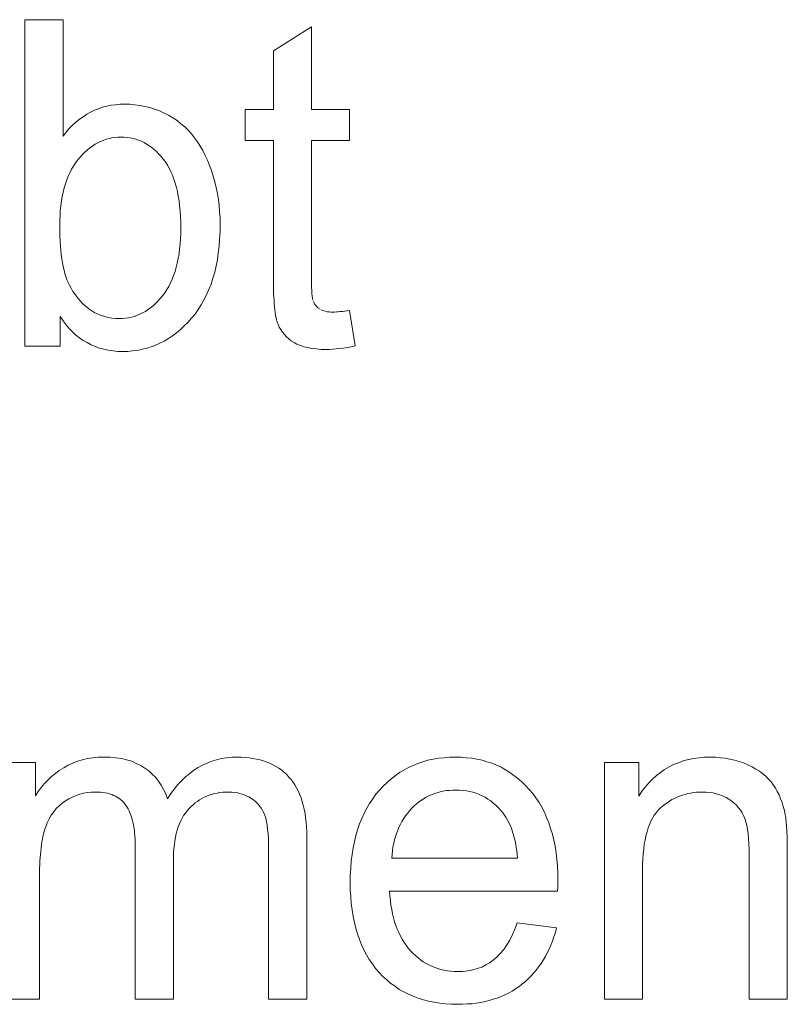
# Model space of a CAD drawing. Extents: x 1101 to 1942, y 41 to 882.
# Tile 73 of 104: x 1279.79 to 1285.67, y 823.59 to 831.13. Entities that reach past the tile are written whole.
import ezdxf

# ---------------------------------------------------------------- set-up
doc = ezdxf.new("R2010")
doc.units = 0
doc.layers.get('0').update_dxf_attribs({"lineweight": 13})
doc.layers.add('Beschriftung', color=7, linetype='Continuous', lineweight=25)

# ---------------------------------------------------------------- blocks, each defined once
blk = doc.blocks.new('Referenz-A03CP7TX1H', base_point=(1202.2632, 90.1338))
at = {"layer": 'Beschriftung', "color": 0, "lineweight": -2}
for p, q in [((1279.8253, 828.6279), (1279.8253, 831.1278)), ((1279.8253, 831.1278), (1280.1175, 831.1278)), ((1280.1175, 831.1278), (1280.1175, 830.2369)), ((1281.729, 830.8885), (1282.0211, 831.0726)), ((1282.0211, 831.0726), (1282.0211, 830.44)), ((1281.729, 830.44), (1281.729, 830.8885)), ((1280.4199, 830.4572), (1280.4527, 830.4648)), ((1280.4527, 830.4648), (1280.4854, 830.4724)), ((1280.4854, 830.4724), (1280.5197, 830.4761)), ((1280.5197, 830.4761), (1280.554, 830.48)), ((1280.554, 830.48), (1280.59, 830.48)), ((1280.59, 830.48), (1280.6298, 830.48)), ((1280.6298, 830.48), (1280.6685, 830.4757)), ((1280.6685, 830.4757), (1280.7072, 830.4715)), ((1280.7072, 830.4715), (1280.7448, 830.4632)), ((1280.2707, 830.385), (1280.2986, 830.404)), ((1280.2986, 830.404), (1280.3282, 830.4192)), ((1280.3282, 830.4192), (1280.3577, 830.4344)), ((1280.3577, 830.4344), (1280.3888, 830.4458)), ((1280.3888, 830.4458), (1280.4199, 830.4572)), ((1280.7448, 830.4632), (1280.7825, 830.4548)), ((1280.7825, 830.4548), (1280.819, 830.4421)), ((1280.819, 830.4421), (1280.8557, 830.4295)), ((1280.8557, 830.4295), (1280.8912, 830.4126)), ((1280.8912, 830.4126), (1280.9267, 830.3959)), ((1280.9267, 830.3959), (1280.9591, 830.3756)), ((1281.513, 830.2018), (1281.513, 830.44)), ((1281.513, 830.44), (1281.729, 830.44)), ((1282.0211, 830.44), (1282.3134, 830.44)), ((1282.3134, 830.44), (1282.3134, 830.2018)), ((1280.1654, 830.2939), (1280.1901, 830.3204)), ((1280.1901, 830.3204), (1280.2164, 830.3432)), ((1280.2164, 830.3432), (1280.2427, 830.3661)), ((1280.2427, 830.3661), (1280.2707, 830.385)), ((1280.9591, 830.3756), (1280.9915, 830.3553)), ((1280.9915, 830.3553), (1281.0207, 830.3316)), ((1281.0207, 830.3316), (1281.0499, 830.308)), ((1280.1175, 830.2369), (1280.1406, 830.2673)), ((1280.1406, 830.2673), (1280.1654, 830.2939)), ((1281.0499, 830.308), (1281.0759, 830.281)), ((1281.0759, 830.281), (1281.1021, 830.2539)), ((1281.1021, 830.2539), (1281.1249, 830.2234)), ((1280.3632, 830.1738), (1280.3433, 830.1601)), ((1280.3839, 830.1847), (1280.3632, 830.1738)), ((1280.4046, 830.1957), (1280.3839, 830.1847)), ((1280.426, 830.2038), (1280.4046, 830.1957)), ((1280.4475, 830.2121), (1280.426, 830.2038)), ((1280.4699, 830.2175), (1280.4475, 830.2121)), ((1280.4921, 830.223), (1280.4699, 830.2175)), ((1280.5152, 830.2257), (1280.4921, 830.223)), ((1280.5383, 830.2284), (1280.5152, 830.2257)), ((1280.5622, 830.2284), (1280.5383, 830.2284)), ((1280.5859, 830.2284), (1280.5622, 830.2284)), ((1280.6088, 830.2259), (1280.5859, 830.2284)), ((1280.6315, 830.2232), (1280.6088, 830.2259)), ((1280.6536, 830.2179), (1280.6315, 830.2232)), ((1280.6755, 830.2126), (1280.6536, 830.2179)), ((1280.6966, 830.2047), (1280.6755, 830.2126)), ((1280.7177, 830.1968), (1280.6966, 830.2047)), ((1280.7379, 830.1863), (1280.7177, 830.1968)), ((1280.7581, 830.1756), (1280.7379, 830.1863)), ((1280.7775, 830.1625), (1280.7581, 830.1756)), ((1281.1249, 830.2234), (1281.148, 830.193)), ((1281.148, 830.193), (1281.1684, 830.1593)), ((1281.729, 830.2018), (1281.513, 830.2018)), ((1281.729, 829.1582), (1281.729, 830.2018)), ((1282.3134, 830.2018), (1282.0211, 830.2018)), ((1282.0211, 830.2018), (1282.0211, 829.1401)), ((1280.2672, 830.0945), (1280.249, 830.0754)), ((1280.2854, 830.1137), (1280.2672, 830.0945)), ((1280.3045, 830.13), (1280.2854, 830.1137)), ((1280.3234, 830.1465), (1280.3045, 830.13)), ((1280.3433, 830.1601), (1280.3234, 830.1465)), ((1280.7968, 830.1493), (1280.7775, 830.1625)), ((1280.8153, 830.1334), (1280.7968, 830.1493)), ((1280.8338, 830.1176), (1280.8153, 830.1334)), ((1280.8513, 830.0991), (1280.8338, 830.1176)), ((1280.8689, 830.0806), (1280.8513, 830.0991)), ((1281.1684, 830.1593), (1281.1888, 830.1258)), ((1281.1888, 830.1258), (1281.2067, 830.089)), ((1281.2067, 830.089), (1281.2248, 830.0522)), ((1280.2141, 830.0317), (1280.1989, 830.0074)), ((1280.2315, 830.0535), (1280.2141, 830.0317)), ((1280.249, 830.0754), (1280.2315, 830.0535)), ((1280.8857, 830.0595), (1280.8689, 830.0806)), ((1280.9024, 830.0384), (1280.8857, 830.0595)), ((1280.917, 830.0144), (1280.9024, 830.0384)), ((1280.9316, 829.9903), (1280.917, 830.0144)), ((1281.2248, 830.0522), (1281.2402, 830.0123)), ((1281.2402, 830.0123), (1281.2557, 829.9725)), ((1280.1705, 829.9563), (1280.1575, 829.9295)), ((1280.1836, 829.983), (1280.1705, 829.9563)), ((1280.1989, 830.0074), (1280.1836, 829.983)), ((1280.9442, 829.9634), (1280.9316, 829.9903)), ((1280.9567, 829.9365), (1280.9442, 829.9634)), ((1281.2557, 829.9725), (1281.2687, 829.9294)), ((1280.1356, 829.8712), (1280.1269, 829.8396)), ((1280.1466, 829.9004), (1280.1356, 829.8712)), ((1280.1575, 829.9295), (1280.1466, 829.9004)), ((1280.9671, 829.9067), (1280.9567, 829.9365)), ((1280.9776, 829.8768), (1280.9671, 829.9067)), ((1280.986, 829.844), (1280.9776, 829.8768)), ((1281.2687, 829.9294), (1281.2817, 829.8863)), ((1281.2817, 829.8863), (1281.2914, 829.8418)), ((1280.1182, 829.808), (1280.1116, 829.7738)), ((1280.1269, 829.8396), (1280.1182, 829.808)), ((1280.9943, 829.8113), (1280.986, 829.844)), ((1281.0006, 829.7756), (1280.9943, 829.8113)), ((1281.2914, 829.8418), (1281.3012, 829.7973)), ((1281.3012, 829.7973), (1281.3076, 829.7512)), ((1280.1052, 829.7398), (1280.1008, 829.7034)), ((1280.1116, 829.7738), (1280.1052, 829.7398)), ((1281.0068, 829.74), (1281.0006, 829.7756)), ((1281.0111, 829.7015), (1281.0068, 829.74)), ((1281.3076, 829.7512), (1281.3142, 829.7052)), ((1280.0964, 829.6669), (1280.0943, 829.6279)), ((1280.1008, 829.7034), (1280.0964, 829.6669)), ((1281.0153, 829.6629), (1281.0111, 829.7015)), ((1281.0173, 829.6214), (1281.0153, 829.6629)), ((1281.3142, 829.7052), (1281.3174, 829.6577)), ((1281.3174, 829.6577), (1281.3206, 829.6101)), ((1280.0943, 829.6279), (1280.0921, 829.5889)), ((1280.0921, 829.5889), (1280.0921, 829.5475)), ((1281.0194, 829.5799), (1281.0173, 829.6214)), ((1281.0194, 829.5356), (1281.0194, 829.5799)), ((1281.3206, 829.6101), (1281.3206, 829.5611)), ((1281.3206, 829.5611), (1281.3206, 829.503)), ((1280.0921, 829.5475), (1280.0921, 829.5068)), ((1280.0921, 829.5068), (1280.0934, 829.4689)), ((1281.0172, 829.4517), (1281.0194, 829.4923)), ((1281.0194, 829.4923), (1281.0194, 829.5356)), ((1281.3206, 829.503), (1281.3173, 829.4482)), ((1280.0934, 829.4689), (1280.0947, 829.431)), ((1280.0947, 829.431), (1280.0974, 829.3959)), ((1281.0108, 829.3731), (1281.0151, 829.4111)), ((1281.0151, 829.4111), (1281.0172, 829.4517)), ((1281.3173, 829.4482), (1281.3138, 829.3933)), ((1280.0974, 829.3959), (1280.1, 829.3608)), ((1280.1, 829.3608), (1280.1039, 829.3285)), ((1280.9998, 829.2999), (1281.0063, 829.3352)), ((1281.0063, 829.3352), (1281.0108, 829.3731)), ((1281.307, 829.3417), (1281.3001, 829.2901)), ((1281.3138, 829.3933), (1281.307, 829.3417)), ((1280.1039, 829.3285), (1280.1079, 829.2962)), ((1280.1079, 829.2962), (1280.1132, 829.2668)), ((1280.1132, 829.2668), (1280.1184, 829.2374)), ((1280.9845, 829.232), (1280.9932, 829.2646)), ((1280.9932, 829.2646), (1280.9998, 829.2999)), ((1281.3001, 829.2901), (1281.2898, 829.2418)), ((1280.1184, 829.2374), (1280.1251, 829.2107)), ((1280.1251, 829.2107), (1280.1316, 829.1842)), ((1280.1316, 829.1842), (1280.1395, 829.1604)), ((1280.9649, 829.1695), (1280.9758, 829.1994)), ((1280.9758, 829.1994), (1280.9845, 829.232)), ((1281.2795, 829.1936), (1281.2658, 829.1487)), ((1281.2898, 829.2418), (1281.2795, 829.1936)), ((1280.1395, 829.1604), (1280.1474, 829.1366)), ((1280.1474, 829.1366), (1280.1566, 829.1156)), ((1280.1566, 829.1156), (1280.1658, 829.0946)), ((1280.9279, 829.0852), (1280.941, 829.1124)), ((1280.941, 829.1124), (1280.9541, 829.1397)), ((1280.9541, 829.1397), (1280.9649, 829.1695)), ((1281.2658, 829.1487), (1281.2521, 829.1037)), ((1281.729, 829.1236), (1281.729, 829.1582)), ((1281.7296, 829.092), (1281.729, 829.1236)), ((1282.0211, 829.1401), (1282.0211, 829.1073)), ((1280.1658, 829.0946), (1280.1764, 829.0765)), ((1280.1764, 829.0765), (1280.1936, 829.0469)), ((1280.1936, 829.0469), (1280.2124, 829.0209)), ((1280.88, 829.0143), (1280.8974, 829.0361)), ((1280.8974, 829.0361), (1280.9127, 829.0607)), ((1280.9127, 829.0607), (1280.9279, 829.0852)), ((1281.235, 829.0621), (1281.2178, 829.0204)), ((1281.2521, 829.1037), (1281.235, 829.0621)), ((1281.73, 829.0603), (1281.7296, 829.092)), ((1281.7312, 829.0317), (1281.73, 829.0603)), ((1282.0211, 829.1073), (1282.0221, 829.0802)), ((1282.0221, 829.0802), (1282.0231, 829.0532)), ((1282.0231, 829.0532), (1282.025, 829.032)), ((1280.2124, 829.0209), (1280.2311, 828.995)), ((1280.2311, 828.995), (1280.2514, 828.9728)), ((1280.2514, 828.9728), (1280.2716, 828.9505)), ((1280.8261, 828.9541), (1280.8443, 828.9732)), ((1280.8443, 828.9732), (1280.8626, 828.9924)), ((1280.8626, 828.9924), (1280.88, 829.0143)), ((1281.1973, 828.982), (1281.1767, 828.9436)), ((1281.2178, 829.0204), (1281.1973, 828.982)), ((1281.7323, 829.0031), (1281.7312, 829.0317)), ((1281.734, 828.9774), (1281.7323, 829.0031)), ((1281.7357, 828.9518), (1281.734, 828.9774)), ((1282.025, 829.032), (1282.0269, 829.0109)), ((1282.0269, 829.0109), (1282.0297, 828.9956)), ((1282.0297, 828.9956), (1282.0327, 828.9803)), ((1282.0365, 828.9709), (1282.0441, 828.9521)), ((1280.2716, 828.9505), (1280.2935, 828.9321)), ((1280.2935, 828.9321), (1280.3152, 828.9135)), ((1280.3152, 828.9135), (1280.3385, 828.8987)), ((1280.3385, 828.8987), (1280.3618, 828.8838)), ((1280.3618, 828.8838), (1280.3866, 828.8727)), ((1280.7069, 828.8722), (1280.7276, 828.8831)), ((1280.7276, 828.8831), (1280.7483, 828.894)), ((1280.7483, 828.894), (1280.7681, 828.9077)), ((1280.7681, 828.9077), (1280.788, 828.9214)), ((1280.788, 828.9214), (1280.807, 828.9377)), ((1280.807, 828.9377), (1280.8261, 828.9541)), ((1281.1528, 828.9086), (1281.1288, 828.8736)), ((1281.1767, 828.9436), (1281.1528, 828.9086)), ((1281.7379, 828.9291), (1281.7357, 828.9518)), ((1281.7401, 828.9064), (1281.7379, 828.9291)), ((1281.7429, 828.8866), (1281.7401, 828.9064)), ((1281.7457, 828.867), (1281.7429, 828.8866)), ((1282.0441, 828.9521), (1282.0566, 828.9372)), ((1282.0566, 828.9372), (1282.0692, 828.9223)), ((1282.0692, 828.9223), (1282.0865, 828.9111)), ((1282.0952, 828.9056), (1282.1058, 828.9014)), ((1282.1058, 828.9014), (1282.1163, 828.8972)), ((1282.1163, 828.8972), (1282.1287, 828.8945)), ((1282.1287, 828.8945), (1282.1411, 828.8916)), ((1282.1411, 828.8916), (1282.1554, 828.8903)), ((1282.1554, 828.8903), (1282.1696, 828.8889)), ((1282.1696, 828.8889), (1282.1858, 828.8889)), ((1282.1858, 828.8889), (1282.1979, 828.8889)), ((1282.1979, 828.8889), (1282.2119, 828.8897)), ((1282.2119, 828.8897), (1282.226, 828.8905)), ((1282.226, 828.8905), (1282.242, 828.8921)), ((1282.242, 828.8921), (1282.2578, 828.8936)), ((1282.2578, 828.8936), (1282.2757, 828.896)), ((1282.2757, 828.896), (1282.2935, 828.8983)), ((1282.2935, 828.8983), (1282.3134, 828.9015)), ((1282.3134, 828.9015), (1282.355, 828.6303)), ((1280.1174, 828.8213), (1280.0957, 828.8547)), ((1280.0957, 828.8547), (1280.0957, 828.6279)), ((1280.1412, 828.7922), (1280.1174, 828.8213)), ((1280.3866, 828.8727), (1280.4115, 828.8616)), ((1280.4115, 828.8616), (1280.4378, 828.8542)), ((1280.4378, 828.8542), (1280.4641, 828.8468)), ((1280.4641, 828.8468), (1280.492, 828.8431)), ((1280.492, 828.8431), (1280.5198, 828.8393)), ((1280.5198, 828.8393), (1280.5493, 828.8393)), ((1280.5493, 828.8393), (1280.5731, 828.8393)), ((1280.5731, 828.8393), (1280.5962, 828.8421)), ((1280.5962, 828.8421), (1280.6194, 828.8448)), ((1280.6194, 828.8448), (1280.6417, 828.8503)), ((1280.6417, 828.8503), (1280.664, 828.8558)), ((1280.664, 828.8558), (1280.6854, 828.8639)), ((1280.6854, 828.8639), (1280.7069, 828.8722)), ((1281.0739, 828.8101), (1281.0451, 828.7823)), ((1281.1013, 828.8418), (1281.0739, 828.8101)), ((1281.1288, 828.8736), (1281.1013, 828.8418)), ((1281.7491, 828.8503), (1281.7457, 828.867)), ((1281.7524, 828.8335), (1281.7491, 828.8503)), ((1281.7563, 828.8197), (1281.7524, 828.8335)), ((1281.7602, 828.806), (1281.7563, 828.8197)), ((1281.7646, 828.7953), (1281.7602, 828.806)), ((1280.165, 828.7629), (1280.1412, 828.7922)), ((1280.1909, 828.7379), (1280.165, 828.7629)), ((1280.2167, 828.7129), (1280.1909, 828.7379)), ((1280.9862, 828.7307), (1280.956, 828.7069)), ((1281.0163, 828.7545), (1280.9862, 828.7307)), ((1281.0451, 828.7823), (1281.0163, 828.7545)), ((1281.7736, 828.7737), (1281.7646, 828.7953)), ((1281.7858, 828.7541), (1281.7736, 828.7737)), ((1281.7979, 828.7347), (1281.7858, 828.7541)), ((1281.8133, 828.7173), (1281.7979, 828.7347)), ((1280.2446, 828.6921), (1280.2167, 828.7129)), ((1280.2725, 828.6712), (1280.2446, 828.6921)), ((1280.3024, 828.6546), (1280.2725, 828.6712)), ((1280.893, 828.6672), (1280.8601, 828.6513)), ((1280.9245, 828.6871), (1280.893, 828.6672)), ((1280.956, 828.7069), (1280.9245, 828.6871)), ((1281.8287, 828.6999), (1281.8133, 828.7173)), ((1281.8474, 828.6846), (1281.8287, 828.6999)), ((1281.866, 828.6692), (1281.8474, 828.6846)), ((1281.8879, 828.656), (1281.866, 828.6692)), ((1281.9099, 828.6427), (1281.8879, 828.656)), ((1280.0957, 828.6279), (1279.8253, 828.6279)), ((1280.3324, 828.6379), (1280.3024, 828.6546)), ((1280.3644, 828.6254), (1280.3324, 828.6379)), ((1280.3964, 828.6128), (1280.3644, 828.6254)), ((1280.4305, 828.6045), (1280.3964, 828.6128)), ((1280.4645, 828.5961), (1280.4305, 828.6045)), ((1280.5007, 828.592), (1280.4645, 828.5961)), ((1280.5368, 828.5878), (1280.5007, 828.592)), ((1280.575, 828.5878), (1280.5368, 828.5878)), ((1280.6134, 828.5878), (1280.575, 828.5878)), ((1280.6504, 828.5918), (1280.6134, 828.5878)), ((1280.6873, 828.5957), (1280.6504, 828.5918)), ((1280.723, 828.6037), (1280.6873, 828.5957)), ((1280.7587, 828.6117), (1280.723, 828.6037)), ((1280.793, 828.6236), (1280.7587, 828.6117)), ((1280.8272, 828.6355), (1280.793, 828.6236)), ((1280.8601, 828.6513), (1280.8272, 828.6355)), ((1281.9362, 828.6328), (1281.9099, 828.6427)), ((1281.9625, 828.623), (1281.9362, 828.6328)), ((1281.9933, 828.6163), (1281.9625, 828.623)), ((1282.0241, 828.6097), (1281.9933, 828.6163)), ((1282.0595, 828.6064), (1282.0241, 828.6097)), ((1282.0947, 828.6031), (1282.0595, 828.6064)), ((1282.1345, 828.6031), (1282.0947, 828.6031)), ((1282.1588, 828.6031), (1282.1345, 828.6031)), ((1282.1847, 828.6047), (1282.1588, 828.6031)), ((1282.2108, 828.6064), (1282.1847, 828.6047)), ((1282.2383, 828.6099), (1282.2108, 828.6064)), ((1282.2658, 828.6133), (1282.2383, 828.6099)), ((1282.2951, 828.6183), (1282.2658, 828.6133)), ((1282.3243, 828.6235), (1282.2951, 828.6183)), ((1282.355, 828.6303), (1282.3243, 828.6235)), ((1279.6453, 825.44), (1279.9066, 825.44)), ((1279.9066, 825.44), (1279.9066, 825.1842)), ((1280.1228, 825.3988), (1280.1565, 825.4191)), ((1280.1565, 825.4191), (1280.1925, 825.4343)), ((1280.1925, 825.4343), (1280.2286, 825.4495)), ((1280.2286, 825.4495), (1280.267, 825.4597)), ((1280.267, 825.4597), (1280.3054, 825.4698)), ((1280.3054, 825.4698), (1280.3461, 825.4749)), ((1280.3461, 825.4749), (1280.3868, 825.48)), ((1280.3868, 825.48), (1280.4299, 825.48)), ((1280.4299, 825.48), (1280.4779, 825.48)), ((1280.4779, 825.48), (1280.5214, 825.4747)), ((1280.5214, 825.4747), (1280.5651, 825.4695)), ((1280.5651, 825.4695), (1280.6044, 825.459)), ((1280.6044, 825.459), (1280.6436, 825.4486)), ((1280.6436, 825.4486), (1280.6787, 825.4329)), ((1280.6787, 825.4329), (1280.7136, 825.4172)), ((1280.7136, 825.4172), (1280.7443, 825.3962)), ((1281.1533, 825.4004), (1281.1866, 825.4203)), ((1281.1866, 825.4203), (1281.2219, 825.4353)), ((1281.2219, 825.4353), (1281.2572, 825.4502)), ((1281.2572, 825.4502), (1281.2944, 825.4601)), ((1281.2944, 825.4601), (1281.3316, 825.47)), ((1281.3316, 825.47), (1281.3707, 825.475)), ((1281.3707, 825.475), (1281.4099, 825.48)), ((1281.4099, 825.48), (1281.4509, 825.48)), ((1281.4509, 825.48), (1281.483, 825.48)), ((1281.483, 825.48), (1281.5134, 825.4777)), ((1281.5134, 825.4777), (1281.5436, 825.4753)), ((1281.5436, 825.4753), (1281.5721, 825.4706)), ((1281.5721, 825.4706), (1281.6005, 825.466)), ((1281.6005, 825.466), (1281.627, 825.459)), ((1281.627, 825.459), (1281.6536, 825.452)), ((1281.6536, 825.452), (1281.6783, 825.4427)), ((1281.6783, 825.4427), (1281.7029, 825.4333)), ((1281.7029, 825.4333), (1281.7259, 825.4217)), ((1281.7259, 825.4217), (1281.7487, 825.4101)), ((1282.7639, 825.4012), (1282.8002, 825.4169)), ((1282.8002, 825.4169), (1282.8366, 825.4327)), ((1282.8366, 825.4327), (1282.875, 825.4445)), ((1282.875, 825.4445), (1282.9134, 825.4564)), ((1282.9134, 825.4564), (1282.9539, 825.4642)), ((1282.9539, 825.4642), (1282.9944, 825.472)), ((1282.9944, 825.472), (1283.0369, 825.4761)), ((1283.0369, 825.4761), (1283.0795, 825.48)), ((1283.0795, 825.48), (1283.1242, 825.48)), ((1283.1242, 825.48), (1283.1674, 825.48)), ((1283.1674, 825.48), (1283.2087, 825.4761)), ((1283.2087, 825.4761), (1283.2499, 825.4722)), ((1283.2499, 825.4722), (1283.2892, 825.4645)), ((1283.2892, 825.4645), (1283.3284, 825.4568)), ((1283.3284, 825.4568), (1283.3657, 825.4452)), ((1283.3657, 825.4452), (1283.403, 825.4336)), ((1283.403, 825.4336), (1283.4384, 825.4181)), ((1283.4384, 825.4181), (1283.4738, 825.4027)), ((1284.266, 823.6279), (1284.266, 825.44)), ((1284.266, 825.44), (1284.5292, 825.44)), ((1284.5292, 825.44), (1284.5292, 825.1824)), ((1284.7612, 825.4056), (1284.7955, 825.4242)), ((1284.7955, 825.4242), (1284.8325, 825.4381)), ((1284.8325, 825.4381), (1284.8694, 825.4521)), ((1284.8694, 825.4521), (1284.9089, 825.4614)), ((1284.9089, 825.4614), (1284.9485, 825.4707)), ((1284.9485, 825.4707), (1284.9907, 825.4753)), ((1284.9907, 825.4753), (1285.033, 825.48)), ((1285.033, 825.48), (1285.0778, 825.48)), ((1285.0778, 825.48), (1285.1167, 825.48)), ((1285.1167, 825.48), (1285.1541, 825.4763)), ((1285.1541, 825.4763), (1285.1915, 825.4726)), ((1285.1915, 825.4726), (1285.2272, 825.4653)), ((1285.2272, 825.4653), (1285.2631, 825.4579)), ((1285.2631, 825.4579), (1285.2974, 825.4469)), ((1285.2974, 825.4469), (1285.3316, 825.4358)), ((1285.3316, 825.4358), (1285.3642, 825.4211)), ((1285.3642, 825.4211), (1285.3969, 825.4064)), ((1280.0283, 825.3314), (1280.0587, 825.3549)), ((1280.0587, 825.3549), (1280.0891, 825.3785)), ((1280.0891, 825.3785), (1280.1228, 825.3988)), ((1280.7443, 825.3962), (1280.775, 825.3752)), ((1280.775, 825.3752), (1280.8011, 825.3502)), ((1280.8011, 825.3502), (1280.8273, 825.3251)), ((1281.0571, 825.3309), (1281.0885, 825.3558)), ((1281.0885, 825.3558), (1281.1199, 825.3807)), ((1281.1199, 825.3807), (1281.1533, 825.4004)), ((1281.7487, 825.4101), (1281.7697, 825.396)), ((1281.7697, 825.396), (1281.7907, 825.3821)), ((1281.7907, 825.3821), (1281.8098, 825.3657)), ((1281.8098, 825.3657), (1281.829, 825.3494)), ((1281.829, 825.3494), (1281.8463, 825.3307)), ((1282.631, 825.3144), (1282.6632, 825.338)), ((1282.6632, 825.338), (1282.6954, 825.3617)), ((1282.6954, 825.3617), (1282.7296, 825.3815)), ((1282.7296, 825.3815), (1282.7639, 825.4012)), ((1283.4738, 825.4027), (1283.507, 825.3834)), ((1283.507, 825.3834), (1283.5403, 825.3641)), ((1283.5403, 825.3641), (1283.5717, 825.3409)), ((1283.5717, 825.3409), (1283.6032, 825.3177)), ((1284.6346, 825.3126), (1284.6636, 825.3405)), ((1284.6636, 825.3405), (1284.6953, 825.3638)), ((1284.6953, 825.3638), (1284.7269, 825.387)), ((1284.7269, 825.387), (1284.7612, 825.4056)), ((1285.3969, 825.4064), (1285.4255, 825.3895)), ((1285.4255, 825.3895), (1285.454, 825.3724)), ((1285.454, 825.3724), (1285.4785, 825.3531)), ((1285.4785, 825.3531), (1285.5029, 825.3339)), ((1279.9506, 825.2476), (1279.9743, 825.2777)), ((1279.9743, 825.2777), (1280.0013, 825.3046)), ((1280.0013, 825.3046), (1280.0283, 825.3314)), ((1280.8273, 825.3251), (1280.8489, 825.2958)), ((1280.8489, 825.2958), (1280.8706, 825.2665)), ((1280.8706, 825.2665), (1280.8876, 825.2331)), ((1280.9706, 825.2366), (1280.9981, 825.2714)), ((1280.9981, 825.2714), (1281.0276, 825.3012)), ((1281.0276, 825.3012), (1281.0571, 825.3309)), ((1281.8463, 825.3307), (1281.8635, 825.3121)), ((1281.8635, 825.3121), (1281.8787, 825.2909)), ((1281.8787, 825.2909), (1281.8937, 825.2697)), ((1281.8937, 825.2697), (1281.9067, 825.2461)), ((1282.5709, 825.2593), (1282.6009, 825.2868)), ((1282.6009, 825.2868), (1282.631, 825.3144)), ((1283.6032, 825.3177), (1283.6324, 825.2906)), ((1283.6324, 825.2906), (1283.6619, 825.2636)), ((1283.6619, 825.2636), (1283.6893, 825.2327)), ((1284.5792, 825.2521), (1284.6057, 825.2847)), ((1284.6057, 825.2847), (1284.6346, 825.3126)), ((1285.5029, 825.3339), (1285.5233, 825.3122)), ((1285.5233, 825.3122), (1285.5436, 825.2907)), ((1285.5436, 825.2907), (1285.5599, 825.2668)), ((1285.5599, 825.2668), (1285.576, 825.2429)), ((1279.9066, 825.1842), (1279.927, 825.2176)), ((1279.927, 825.2176), (1279.9506, 825.2476)), ((1280.2176, 825.1877), (1280.1903, 825.1749)), ((1280.2462, 825.1962), (1280.2176, 825.1877)), ((1280.2747, 825.2047), (1280.2462, 825.1962)), ((1280.3045, 825.209), (1280.2747, 825.2047)), ((1280.3341, 825.2132), (1280.3045, 825.209)), ((1280.365, 825.2132), (1280.3341, 825.2132)), ((1280.3854, 825.2132), (1280.365, 825.2132)), ((1280.4043, 825.2117), (1280.3854, 825.2132)), ((1280.4232, 825.21), (1280.4043, 825.2117)), ((1280.4406, 825.2068), (1280.4232, 825.21)), ((1280.4581, 825.2037), (1280.4406, 825.2068)), ((1280.4742, 825.1988), (1280.4581, 825.2037)), ((1280.4902, 825.1941), (1280.4742, 825.1988)), ((1280.5048, 825.1877), (1280.4902, 825.1941)), ((1280.5195, 825.1813), (1280.5048, 825.1877)), ((1280.8876, 825.2331), (1280.9048, 825.1996)), ((1280.9048, 825.1996), (1280.9174, 825.1621)), ((1280.9174, 825.1621), (1280.9429, 825.2018)), ((1280.9429, 825.2018), (1280.9706, 825.2366)), ((1281.2377, 825.1894), (1281.2188, 825.1814)), ((1281.2575, 825.1954), (1281.2377, 825.1894)), ((1281.2774, 825.2013), (1281.2575, 825.1954)), ((1281.2982, 825.2053), (1281.2774, 825.2013)), ((1281.3189, 825.2092), (1281.2982, 825.2053)), ((1281.3408, 825.2112), (1281.3189, 825.2092)), ((1281.3626, 825.2132), (1281.3408, 825.2112)), ((1281.3853, 825.2132), (1281.3626, 825.2132)), ((1281.4105, 825.2132), (1281.3853, 825.2132)), ((1281.434, 825.2101), (1281.4105, 825.2132)), ((1281.4576, 825.207), (1281.434, 825.2101)), ((1281.4795, 825.2008), (1281.4576, 825.207)), ((1281.5015, 825.1947), (1281.4795, 825.2008)), ((1281.5218, 825.1854), (1281.5015, 825.1947)), ((1281.9067, 825.2461), (1281.9197, 825.2224)), ((1281.9197, 825.2224), (1281.9305, 825.1962)), ((1281.9305, 825.1962), (1281.9414, 825.17)), ((1282.4904, 825.1614), (1282.5148, 825.1962)), ((1282.5148, 825.1962), (1282.5429, 825.2277)), ((1282.5429, 825.2277), (1282.5709, 825.2593)), ((1282.9417, 825.1929), (1282.9205, 825.184)), ((1282.9628, 825.2018), (1282.9417, 825.1929)), ((1282.985, 825.2084), (1282.9628, 825.2018)), ((1283.0071, 825.2151), (1282.985, 825.2084)), ((1283.0303, 825.2195), (1283.0071, 825.2151)), ((1283.0535, 825.224), (1283.0303, 825.2195)), ((1283.0777, 825.2262), (1283.0535, 825.224)), ((1283.1019, 825.2284), (1283.0777, 825.2262)), ((1283.1271, 825.2284), (1283.1019, 825.2284)), ((1283.1549, 825.2284), (1283.1271, 825.2284)), ((1283.1815, 825.2257), (1283.1549, 825.2284)), ((1283.208, 825.2229), (1283.1815, 825.2257)), ((1283.2332, 825.2173), (1283.208, 825.2229)), ((1283.2584, 825.2117), (1283.2332, 825.2173)), ((1283.2824, 825.2034), (1283.2584, 825.2117)), ((1283.3063, 825.1951), (1283.2824, 825.2034)), ((1283.329, 825.184), (1283.3063, 825.1951)), ((1283.6893, 825.2327), (1283.7167, 825.2017)), ((1283.7167, 825.2017), (1283.7406, 825.1677)), ((1284.5292, 825.1824), (1284.5529, 825.2197)), ((1284.5529, 825.2197), (1284.5792, 825.2521)), ((1284.8622, 825.1899), (1284.842, 825.1821)), ((1284.8832, 825.1957), (1284.8622, 825.1899)), ((1284.9041, 825.2015), (1284.8832, 825.1957)), ((1284.9258, 825.2054), (1284.9041, 825.2015)), ((1284.9476, 825.2093), (1284.9258, 825.2054)), ((1284.9702, 825.2113), (1284.9476, 825.2093)), ((1284.9927, 825.2132), (1284.9702, 825.2113)), ((1285.016, 825.2132), (1284.9927, 825.2132)), ((1285.0452, 825.2132), (1285.016, 825.2132)), ((1285.0726, 825.2098), (1285.0452, 825.2132)), ((1285.0999, 825.2063), (1285.0726, 825.2098)), ((1285.1254, 825.1994), (1285.0999, 825.2063)), ((1285.1509, 825.1924), (1285.1254, 825.1994)), ((1285.1744, 825.1821), (1285.1509, 825.1924)), ((1285.576, 825.2429), (1285.5899, 825.2168)), ((1285.5899, 825.2168), (1285.6037, 825.1907)), ((1285.6037, 825.1907), (1285.6151, 825.1623)), ((1280.1104, 825.128), (1280.0878, 825.107)), ((1280.1367, 825.145), (1280.1104, 825.128)), ((1280.1629, 825.1621), (1280.1367, 825.145)), ((1280.1903, 825.1749), (1280.1629, 825.1621)), ((1280.5327, 825.1733), (1280.5195, 825.1813)), ((1280.5458, 825.1653), (1280.5327, 825.1733)), ((1280.5577, 825.1557), (1280.5458, 825.1653)), ((1280.5695, 825.1461), (1280.5577, 825.1557)), ((1280.5798, 825.1349), (1280.5695, 825.1461)), ((1280.5902, 825.1237), (1280.5798, 825.1349)), ((1280.5991, 825.1109), (1280.5902, 825.1237)), ((1281.1141, 825.116), (1281.0982, 825.1021)), ((1281.1301, 825.1298), (1281.1141, 825.116)), ((1281.147, 825.1417), (1281.1301, 825.1298)), ((1281.164, 825.1536), (1281.147, 825.1417)), ((1281.1819, 825.1636), (1281.164, 825.1536)), ((1281.1998, 825.1735), (1281.1819, 825.1636)), ((1281.2188, 825.1814), (1281.1998, 825.1735)), ((1281.5421, 825.1761), (1281.5218, 825.1854)), ((1281.5608, 825.1637), (1281.5421, 825.1761)), ((1281.5794, 825.1514), (1281.5608, 825.1637)), ((1281.5952, 825.1371), (1281.5794, 825.1514)), ((1281.611, 825.1227), (1281.5952, 825.1371)), ((1281.6239, 825.1065), (1281.611, 825.1227)), ((1281.9414, 825.17), (1281.95, 825.1412)), ((1281.95, 825.1412), (1281.9586, 825.1125)), ((1281.9586, 825.1125), (1281.9651, 825.0812)), ((1282.4448, 825.0888), (1282.4658, 825.1268)), ((1282.4658, 825.1268), (1282.4904, 825.1614)), ((1282.8236, 825.1197), (1282.8055, 825.1042)), ((1282.8418, 825.1352), (1282.8236, 825.1197)), ((1282.861, 825.1485), (1282.8418, 825.1352)), ((1282.8802, 825.1618), (1282.861, 825.1485)), ((1282.9003, 825.1729), (1282.8802, 825.1618)), ((1282.9205, 825.184), (1282.9003, 825.1729)), ((1283.3516, 825.1728), (1283.329, 825.184)), ((1283.373, 825.1589), (1283.3516, 825.1728)), ((1283.3944, 825.145), (1283.373, 825.1589)), ((1283.4144, 825.1283), (1283.3944, 825.145)), ((1283.4345, 825.1116), (1283.4144, 825.1283)), ((1283.4532, 825.0922), (1283.4345, 825.1116)), ((1283.7406, 825.1677), (1283.7646, 825.1336)), ((1283.7646, 825.1336), (1283.7852, 825.0964)), ((1284.7285, 825.1179), (1284.7107, 825.1044)), ((1284.7462, 825.1315), (1284.7285, 825.1179)), ((1284.7647, 825.1432), (1284.7462, 825.1315)), ((1284.7833, 825.1549), (1284.7647, 825.1432)), ((1284.8026, 825.1645), (1284.7833, 825.1549)), ((1284.8219, 825.1744), (1284.8026, 825.1645)), ((1284.842, 825.1821), (1284.8219, 825.1744)), ((1285.1981, 825.1717), (1285.1744, 825.1821)), ((1285.2197, 825.1578), (1285.1981, 825.1717)), ((1285.2415, 825.144), (1285.2197, 825.1578)), ((1285.2599, 825.1278), (1285.2415, 825.144)), ((1285.2783, 825.1116), (1285.2599, 825.1278)), ((1285.2935, 825.093), (1285.2783, 825.1116)), ((1285.6151, 825.1623), (1285.6264, 825.134)), ((1285.6264, 825.134), (1285.6353, 825.1034)), ((1280.0272, 825.0361), (1280.0118, 825.0073)), ((1280.0462, 825.0611), (1280.0272, 825.0361)), ((1280.0652, 825.086), (1280.0462, 825.0611)), ((1280.0878, 825.107), (1280.0652, 825.086)), ((1280.608, 825.0981), (1280.5991, 825.1109)), ((1280.6159, 825.0837), (1280.608, 825.0981)), ((1280.6237, 825.0693), (1280.6159, 825.0837)), ((1280.6304, 825.0534), (1280.6237, 825.0693)), ((1280.6372, 825.0374), (1280.6304, 825.0534)), ((1280.6428, 825.0198), (1280.6372, 825.0374)), ((1281.0549, 825.0521), (1281.0418, 825.0338)), ((1281.068, 825.0703), (1281.0549, 825.0521)), ((1281.083, 825.0862), (1281.068, 825.0703)), ((1281.0982, 825.1021), (1281.083, 825.0862)), ((1281.6368, 825.0901), (1281.6239, 825.1065)), ((1281.6469, 825.0718), (1281.6368, 825.0901)), ((1281.6568, 825.0536), (1281.6469, 825.0718)), ((1281.6639, 825.0334), (1281.6568, 825.0536)), ((1281.9651, 825.0812), (1281.9716, 825.05)), ((1281.9716, 825.05), (1281.9759, 825.0162)), ((1282.4063, 825.0098), (1282.4238, 825.0509)), ((1282.4238, 825.0509), (1282.4448, 825.0888)), ((1282.7559, 825.0494), (1282.7406, 825.0301)), ((1282.7711, 825.0687), (1282.7559, 825.0494)), ((1282.7883, 825.0864), (1282.7711, 825.0687)), ((1282.8055, 825.1042), (1282.7883, 825.0864)), ((1283.472, 825.0727), (1283.4532, 825.0922)), ((1283.4894, 825.0505), (1283.472, 825.0727)), ((1283.5008, 825.0361), (1283.4894, 825.0505)), ((1283.5111, 825.02), (1283.5008, 825.0361)), ((1283.7852, 825.0964), (1283.8057, 825.0593)), ((1283.8057, 825.0593), (1283.8229, 825.0188)), ((1284.6619, 825.0542), (1284.6471, 825.0351)), ((1284.6768, 825.0732), (1284.6619, 825.0542)), ((1284.6937, 825.0888), (1284.6768, 825.0732)), ((1284.7107, 825.1044), (1284.6937, 825.0888)), ((1285.3085, 825.0745), (1285.2935, 825.093)), ((1285.3204, 825.0536), (1285.3085, 825.0745)), ((1285.3322, 825.0326), (1285.3204, 825.0536)), ((1285.6353, 825.1034), (1285.6443, 825.0728)), ((1285.6443, 825.0728), (1285.6508, 825.04)), ((1285.6508, 825.04), (1285.6528, 825.0293)), ((1279.9964, 824.9784), (1279.9846, 824.9456)), ((1280.0118, 825.0073), (1279.9964, 824.9784)), ((1280.6483, 825.0022), (1280.6428, 825.0198)), ((1280.6528, 824.9831), (1280.6483, 825.0022)), ((1280.6572, 824.9639), (1280.6528, 824.9831)), ((1280.6606, 824.9432), (1280.6572, 824.9639)), ((1281.0098, 824.9695), (1281.0004, 824.9465)), ((1281.0192, 824.9925), (1281.0098, 824.9695)), ((1281.0305, 825.0131), (1281.0192, 824.9925)), ((1281.0418, 825.0338), (1281.0305, 825.0131)), ((1281.671, 825.0131), (1281.6639, 825.0334)), ((1281.6763, 824.9864), (1281.671, 825.0131)), ((1281.6816, 824.9598), (1281.6763, 824.9864)), ((1281.9759, 825.0162), (1281.9802, 824.9825)), ((1281.9802, 824.9825), (1281.9824, 824.9462)), ((1282.3748, 824.9242), (1282.3888, 824.9686)), ((1282.3888, 824.9686), (1282.4063, 825.0098)), ((1282.7025, 824.9663), (1282.6912, 824.9441)), ((1282.714, 824.9886), (1282.7025, 824.9663)), ((1282.7273, 825.0093), (1282.714, 824.9886)), ((1282.7406, 825.0301), (1282.7273, 825.0093)), ((1283.5214, 825.0038), (1283.5111, 825.02)), ((1283.5305, 824.986), (1283.5214, 825.0038)), ((1283.5396, 824.968), (1283.5305, 824.986)), ((1283.5476, 824.9483), (1283.5396, 824.968)), ((1283.8229, 825.0188), (1283.84, 824.9785)), ((1283.84, 824.9785), (1283.8537, 824.935)), ((1284.6111, 824.964), (1284.6006, 824.938)), ((1284.6217, 824.99), (1284.6111, 824.964)), ((1284.6344, 825.0126), (1284.6217, 824.99)), ((1284.6471, 825.0351), (1284.6344, 825.0126)), ((1285.3407, 825.0095), (1285.3322, 825.0326)), ((1285.3492, 824.9862), (1285.3407, 825.0095)), ((1285.3556, 824.9571), (1285.3492, 824.9862)), ((1285.6528, 825.0293), (1285.6545, 825.0167)), ((1285.6545, 825.0167), (1285.6563, 825.004)), ((1285.6563, 825.004), (1285.6578, 824.9893)), ((1285.6578, 824.9893), (1285.6594, 824.9747)), ((1285.6594, 824.9747), (1285.6606, 824.958)), ((1279.9685, 824.8928), (1279.964, 824.8727)), ((1279.9736, 824.911), (1279.9685, 824.8928)), ((1279.9788, 824.9292), (1279.9736, 824.911)), ((1279.9846, 824.9456), (1279.9788, 824.9292)), ((1280.664, 824.9224), (1280.6606, 824.9432)), ((1280.6662, 824.9), (1280.664, 824.9224)), ((1280.6684, 824.8776), (1280.6662, 824.9)), ((1280.9854, 824.8956), (1280.9797, 824.8679)), ((1280.9929, 824.921), (1280.9854, 824.8956)), ((1281.0004, 824.9465), (1280.9929, 824.921)), ((1281.6852, 824.9266), (1281.6816, 824.9598)), ((1281.6888, 824.8935), (1281.6852, 824.9266)), ((1281.6906, 824.8539), (1281.6888, 824.8935)), ((1281.9824, 824.9462), (1281.9845, 824.9099)), ((1281.9845, 824.9099), (1281.9845, 824.8711)), ((1282.3608, 824.8799), (1282.3748, 824.9242)), ((1282.6722, 824.8966), (1282.6646, 824.8713)), ((1282.6816, 824.9203), (1282.6722, 824.8966)), ((1282.6912, 824.9441), (1282.6816, 824.9203)), ((1283.5557, 824.9286), (1283.5476, 824.9483)), ((1283.5626, 824.9071), (1283.5557, 824.9286)), ((1283.5695, 824.8856), (1283.5626, 824.9071)), ((1283.5753, 824.8622), (1283.5695, 824.8856)), ((1283.8537, 824.935), (1283.8674, 824.8915)), ((1283.8674, 824.8915), (1283.8777, 824.8448)), ((1284.592, 824.9085), (1284.5836, 824.879)), ((1284.6006, 824.938), (1284.592, 824.9085)), ((1285.362, 824.928), (1285.3556, 824.9571)), ((1285.3663, 824.8929), (1285.362, 824.928)), ((1285.3705, 824.8579), (1285.3663, 824.8929)), ((1285.6606, 824.958), (1285.6619, 824.9414)), ((1285.6619, 824.9414), (1285.6629, 824.9227)), ((1285.6629, 824.9227), (1285.6639, 824.904)), ((1285.6639, 824.904), (1285.6647, 824.8834)), ((1279.9559, 824.8309), (1279.9522, 824.809)), ((1279.9596, 824.8527), (1279.9559, 824.8309)), ((1279.964, 824.8727), (1279.9596, 824.8527)), ((1280.6696, 824.8536), (1280.6684, 824.8776)), ((1280.6707, 824.8296), (1280.6696, 824.8536)), ((1280.6707, 824.8041), (1280.6707, 824.8296)), ((1280.9703, 824.8099), (1280.9666, 824.7797)), ((1280.9741, 824.84), (1280.9703, 824.8099)), ((1280.9797, 824.8679), (1280.9741, 824.84)), ((1281.6924, 824.8143), (1281.6906, 824.8539)), ((1281.6924, 824.7682), (1281.6924, 824.8143)), ((1281.9845, 824.8711), (1281.9845, 823.6279)), ((1282.3398, 824.785), (1282.3503, 824.8325)), ((1282.3503, 824.8325), (1282.3608, 824.8799)), ((1282.6513, 824.8193), (1282.6457, 824.7926)), ((1282.657, 824.8461), (1282.6513, 824.8193)), ((1282.6646, 824.8713), (1282.657, 824.8461)), ((1283.5811, 824.839), (1283.5753, 824.8622)), ((1283.5858, 824.8138), (1283.5811, 824.839)), ((1283.5905, 824.7888), (1283.5858, 824.8138)), ((1283.8777, 824.8448), (1283.8879, 824.7982)), ((1284.5709, 824.813), (1284.5667, 824.7765)), ((1284.5772, 824.846), (1284.5709, 824.813)), ((1284.5836, 824.879), (1284.5772, 824.846)), ((1285.3727, 824.8169), (1285.3705, 824.8579)), ((1285.3748, 824.7759), (1285.3727, 824.8169)), ((1285.6647, 824.8834), (1285.6655, 824.8628)), ((1285.6655, 824.8628), (1285.666, 824.8401)), ((1285.666, 824.8401), (1285.6664, 824.8175)), ((1285.6664, 824.8175), (1285.6667, 824.7928)), ((1279.9441, 824.7362), (1279.9419, 824.7108)), ((1279.9464, 824.7617), (1279.9441, 824.7362)), ((1279.9493, 824.7853), (1279.9464, 824.7617)), ((1279.9522, 824.809), (1279.9493, 824.7853)), ((1280.6707, 823.6279), (1280.6707, 824.8041)), ((1280.9647, 824.7471), (1280.9628, 824.7146)), ((1280.9666, 824.7797), (1280.9647, 824.7471)), ((1281.6924, 823.6279), (1281.6924, 824.7682)), ((1282.3258, 824.6835), (1282.3328, 824.7342)), ((1282.3328, 824.7342), (1282.3398, 824.785)), ((1282.6381, 824.7361), (1282.6364, 824.7064)), ((1282.642, 824.7643), (1282.6381, 824.7361)), ((1282.6457, 824.7926), (1282.642, 824.7643)), ((1283.594, 824.7619), (1283.5905, 824.7888)), ((1283.5975, 824.735), (1283.594, 824.7619)), ((1283.5999, 824.7064), (1283.5975, 824.735)), ((1283.8879, 824.7982), (1283.8948, 824.7485)), ((1283.8948, 824.7485), (1283.9017, 824.6986)), ((1284.5624, 824.74), (1284.5602, 824.7001)), ((1284.5667, 824.7765), (1284.5624, 824.74)), ((1285.3748, 824.7291), (1285.3748, 824.7759)), ((1285.6667, 824.7928), (1285.667, 824.7682)), ((1285.667, 824.7682), (1285.667, 824.7415)), ((1285.667, 824.7415), (1285.667, 823.6279)), ((1279.9405, 824.6835), (1279.939, 824.6562)), ((1279.9419, 824.7108), (1279.9405, 824.6835)), ((1280.9628, 824.7146), (1280.9628, 824.6796)), ((1280.9628, 824.6796), (1280.9628, 823.6279)), ((1282.3223, 824.6296), (1282.3258, 824.6835)), ((1282.6364, 824.7064), (1283.5999, 824.7064)), ((1283.9017, 824.6986), (1283.905, 824.6457)), ((1284.5602, 824.7001), (1284.5582, 824.6601)), ((1284.5582, 824.6601), (1284.5582, 824.6166)), ((1285.3748, 823.6279), (1285.3748, 824.7291)), ((1279.9382, 824.6271), (1279.9375, 824.598)), ((1279.9375, 824.598), (1279.9375, 824.5671)), ((1279.939, 824.6562), (1279.9382, 824.6271)), ((1282.3187, 824.5757), (1282.3223, 824.6296)), ((1283.905, 824.6457), (1283.9085, 824.5928)), ((1283.9085, 824.5928), (1283.9085, 824.5367)), ((1284.5582, 824.6166), (1284.5582, 823.6279)), ((1279.9375, 824.5671), (1279.9375, 823.6279)), ((1282.3187, 824.5186), (1282.3187, 824.5757)), ((1282.3187, 824.4634), (1282.3187, 824.5186)), ((1283.9085, 824.5231), (1283.9081, 824.5026)), ((1283.9085, 824.5367), (1283.9085, 824.5231)), ((1282.3222, 824.4113), (1282.3187, 824.4634)), ((1283.9069, 824.4548), (1282.62, 824.4548)), ((1282.62, 824.4548), (1282.6221, 824.4175)), ((1283.9077, 824.4821), (1283.9069, 824.4548)), ((1283.9081, 824.5026), (1283.9077, 824.4821)), ((1282.3257, 824.3592), (1282.3222, 824.4113)), ((1282.3326, 824.3101), (1282.3257, 824.3592)), ((1282.6221, 824.4175), (1282.626, 824.3824)), ((1282.626, 824.3824), (1282.6301, 824.3473)), ((1282.3395, 824.2611), (1282.3326, 824.3101)), ((1282.6301, 824.3473), (1282.6362, 824.3144)), ((1282.6362, 824.3144), (1282.6422, 824.2814)), ((1282.3499, 824.2151), (1282.3395, 824.2611)), ((1282.3603, 824.1692), (1282.3499, 824.2151)), ((1282.6422, 824.2814), (1282.6502, 824.2507)), ((1282.6502, 824.2507), (1282.6583, 824.22)), ((1282.6583, 824.22), (1282.6683, 824.1914)), ((1283.58, 824.1641), (1283.5967, 824.2128)), ((1283.5967, 824.2128), (1283.8987, 824.1728)), ((1282.3742, 824.1263), (1282.3603, 824.1692)), ((1282.6683, 824.1914), (1282.6784, 824.1629)), ((1282.6784, 824.1629), (1282.6904, 824.1365)), ((1282.6904, 824.1365), (1282.7025, 824.1101)), ((1283.5604, 824.1218), (1283.58, 824.1641)), ((1283.8898, 824.1381), (1283.8789, 824.1052)), ((1283.8987, 824.1728), (1283.8898, 824.1381)), ((1282.388, 824.0834), (1282.3742, 824.1263)), ((1282.4053, 824.0436), (1282.388, 824.0834)), ((1282.7025, 824.1101), (1282.7166, 824.086)), ((1282.7166, 824.086), (1282.7307, 824.0617)), ((1282.7307, 824.0617), (1282.7468, 824.0397)), ((1283.5183, 824.0441), (1283.5409, 824.0796)), ((1283.5409, 824.0796), (1283.5604, 824.1218)), ((1283.8681, 824.0724), (1283.8554, 824.0416)), ((1283.8789, 824.1052), (1283.8681, 824.0724)), ((1282.4227, 824.0038), (1282.4053, 824.0436)), ((1282.4434, 823.967), (1282.4227, 824.0038)), ((1282.7468, 824.0397), (1282.7628, 824.0178)), ((1282.7628, 824.0178), (1282.7809, 823.9979)), ((1282.7809, 823.9979), (1282.799, 823.9781)), ((1283.4703, 823.9797), (1283.4958, 824.0085)), ((1283.4958, 824.0085), (1283.5183, 824.0441)), ((1283.828, 823.9819), (1283.8134, 823.9529)), ((1283.8427, 824.0107), (1283.828, 823.9819)), ((1283.8554, 824.0416), (1283.8427, 824.0107)), ((1282.4642, 823.9304), (1282.4434, 823.967)), ((1282.4885, 823.8967), (1282.4642, 823.9304)), ((1282.799, 823.9781), (1282.8182, 823.9607)), ((1282.8182, 823.9607), (1282.8373, 823.9434)), ((1282.8373, 823.9434), (1282.8577, 823.9286)), ((1282.8577, 823.9286), (1282.8781, 823.9137)), ((1282.8781, 823.9137), (1282.8994, 823.9013)), ((1283.3565, 823.8895), (1283.3878, 823.9062)), ((1283.3878, 823.9062), (1283.4164, 823.9284)), ((1283.4164, 823.9284), (1283.4448, 823.9507)), ((1283.4448, 823.9507), (1283.4703, 823.9797)), ((1283.7969, 823.9259), (1283.7802, 823.899)), ((1283.8134, 823.9529), (1283.7969, 823.9259)), ((1282.5127, 823.863), (1282.4885, 823.8967)), ((1282.5404, 823.8325), (1282.5127, 823.863)), ((1282.5681, 823.8018), (1282.5404, 823.8325)), ((1282.8994, 823.9013), (1282.9208, 823.8889)), ((1282.9208, 823.8889), (1282.9434, 823.879)), ((1282.9434, 823.879), (1282.9659, 823.8691)), ((1282.9659, 823.8691), (1282.9896, 823.8616)), ((1282.9896, 823.8616), (1283.0133, 823.8542)), ((1283.0133, 823.8542), (1283.0381, 823.8493)), ((1283.0381, 823.8493), (1283.0629, 823.8443)), ((1283.0629, 823.8443), (1283.0887, 823.8418)), ((1283.0887, 823.8418), (1283.1146, 823.8394)), ((1283.1146, 823.8394), (1283.1417, 823.8394)), ((1283.1417, 823.8394), (1283.1819, 823.8394)), ((1283.1819, 823.8394), (1283.2192, 823.8449)), ((1283.2192, 823.8449), (1283.2564, 823.8505)), ((1283.2564, 823.8505), (1283.2908, 823.8616)), ((1283.2908, 823.8616), (1283.3251, 823.8728)), ((1283.3251, 823.8728), (1283.3565, 823.8895)), ((1283.7434, 823.8489), (1283.723, 823.8258)), ((1283.7618, 823.874), (1283.7434, 823.8489)), ((1283.7802, 823.899), (1283.7618, 823.874)), ((1282.5983, 823.7751), (1282.5681, 823.8018)), ((1282.6285, 823.7483), (1282.5983, 823.7751)), ((1283.6582, 823.7606), (1283.634, 823.7413)), ((1283.6804, 823.7817), (1283.6582, 823.7606)), ((1283.7027, 823.8028), (1283.6804, 823.7817)), ((1283.723, 823.8258), (1283.7027, 823.8028)), ((1282.6611, 823.7255), (1282.6285, 823.7483)), ((1282.6937, 823.7024), (1282.6611, 823.7255)), ((1282.7287, 823.6833), (1282.6937, 823.7024)), ((1282.7637, 823.6642), (1282.7287, 823.6833)), ((1283.5582, 823.6886), (1283.5308, 823.6742)), ((1283.584, 823.7054), (1283.5582, 823.6886)), ((1283.6099, 823.7222), (1283.584, 823.7054)), ((1283.634, 823.7413), (1283.6099, 823.7222)), ((1279.9375, 823.6279), (1279.6453, 823.6279)), ((1280.9628, 823.6279), (1280.6707, 823.6279)), ((1281.9845, 823.6279), (1281.6924, 823.6279)), ((1282.8012, 823.649), (1282.7637, 823.6642)), ((1282.8388, 823.6337), (1282.8012, 823.649)), ((1282.8787, 823.6222), (1282.8388, 823.6337)), ((1282.9186, 823.6108), (1282.8787, 823.6222)), ((1282.9611, 823.6031), (1282.9186, 823.6108)), ((1283.3507, 823.6094), (1283.3181, 823.6023)), ((1283.3831, 823.6166), (1283.3507, 823.6094)), ((1283.4141, 823.6263), (1283.3831, 823.6166)), ((1283.4449, 823.6359), (1283.4141, 823.6263)), ((1283.4741, 823.6478), (1283.4449, 823.6359)), ((1283.5032, 823.6598), (1283.4741, 823.6478)), ((1283.5308, 823.6742), (1283.5032, 823.6598)), ((1284.5582, 823.6279), (1284.266, 823.6279)), ((1285.667, 823.6279), (1285.3748, 823.6279)), ((1283.0034, 823.5955), (1282.9611, 823.6031)), ((1283.0483, 823.5917), (1283.0034, 823.5955)), ((1283.0931, 823.5878), (1283.0483, 823.5917)), ((1283.1404, 823.5878), (1283.0931, 823.5878)), ((1283.178, 823.5878), (1283.1404, 823.5878)), ((1283.2139, 823.5902), (1283.178, 823.5878)), ((1283.2498, 823.5926), (1283.2139, 823.5902)), ((1283.2839, 823.5975), (1283.2498, 823.5926)), ((1283.3181, 823.6023), (1283.2839, 823.5975))]:
    blk.add_line(p, q, dxfattribs=at)

msp = doc.modelspace()

# ---------------------------------------------------------------- block references
at = {"color": 251, "lineweight": 13, "ltscale": 0.13, "true_color": 0x5f5f5f}
msp.add_blockref('Referenz-A03CP7TX1H', (1202.2632, 90.1338), dxfattribs=at)

doc.saveas('drawing.dxf')
